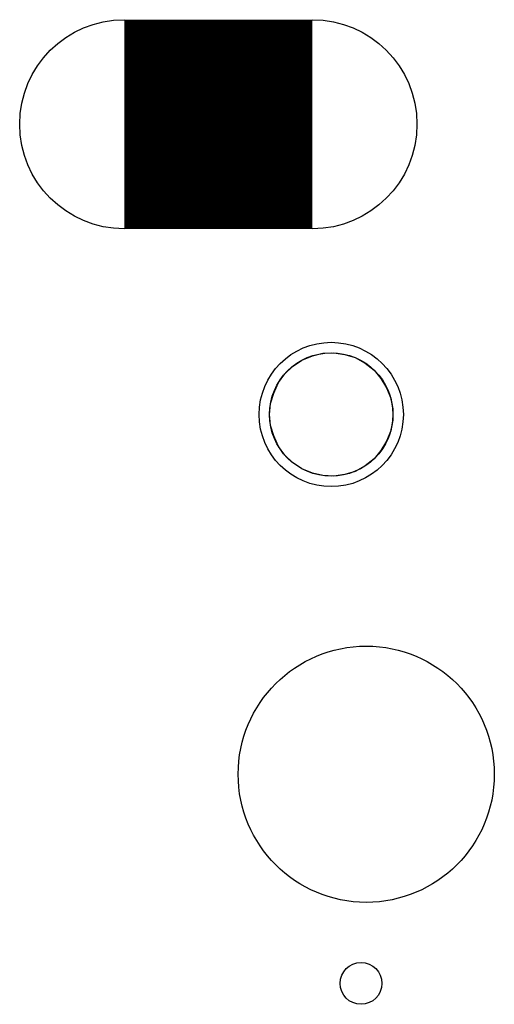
# Model space of a CAD drawing. Extents: x 0 to 30.2, y 0 to 20.7.
# Tile 85 of 131: x 16.1 to 18.4, y 11.2 to 16. Entities that reach past the tile are written whole.
import ezdxf

# ---------------------------------------------------------------- set-up
doc = ezdxf.new("R2010")
doc.units = 0
doc.layers.get('0').update_dxf_attribs({"linetype": 'CONTINUOUS'})
for name, color, linetype in [('SEEEDSTUDIOXIAORP2040V1_22_GBO', 7, 'CONTINUOUS'), ('SEEEDSTUDIOXIAORP2040V1_22_GBS', 6, 'CONTINUOUS'), ('SEEEDSTUDIOXIAORP2040V1_22_TXT', 12, 'CONTINUOUS')]:
    doc.layers.add(name, color=color, linetype=linetype)

# ---------------------------------------------------------------- blocks, each defined once
blk = doc.blocks.new('ROUND_268')
blk.add_circle((0, 0), 0)
blk = doc.blocks.new('ROUND_269')
blk.add_circle((0, 0), 0.6223)
blk = doc.blocks.new('ROUND_274')
blk.add_circle((0, 0), 0.3505)
blk = doc.blocks.new('ROUND_7')
blk.add_circle((0, 0), 0)
blk = doc.blocks.new('ROUND_276')
blk.add_circle((0, 0), 0.508)
blk = doc.blocks.new('ROUND_300')
blk.add_circle((0, 0), 0.1016)
blk = doc.blocks.new('ROUND_9')
blk.add_circle((0, 0), 0.254)
blk = doc.blocks.new('ROUND_287')
blk.add_circle((0, 0), 0.2997)

msp = doc.modelspace()

# ---------------------------------------------------------------- linework, layer by layer
at = {"layer": 'SEEEDSTUDIOXIAORP2040V1_22_GBO'}
for points in [[(17.37868, 14.2748), (17.4244, 14.30528)], [(17.4244, 14.30528), (17.4752, 14.3256)], [(17.4752, 14.3256), (17.526, 14.3383)], [(17.526, 14.3383), (17.57934, 14.34084)], [(17.57934, 14.34084), (17.63268, 14.33322)], [(17.63268, 14.33322), (17.68348, 14.31798)], [(17.68348, 14.31798), (17.73174, 14.29004)], [(17.34058, 14.23924), (17.37868, 14.2748)], [(17.73174, 14.29004), (17.77492, 14.25702)], [(17.77492, 14.25702), (17.80794, 14.21638)], [(17.3101, 14.19606), (17.34058, 14.23924)], [(17.80794, 14.21638), (17.83588, 14.17066)], [(17.28724, 14.14526), (17.3101, 14.19606)], [(17.83588, 14.17066), (17.8562, 14.11986)], [(17.272, 14.09446), (17.28724, 14.14526)], [(17.8562, 14.11986), (17.86636, 14.06906)], [(17.26692, 14.04112), (17.272, 14.09446)], [(17.86636, 14.06906), (17.86636, 14.01318)], [(17.272, 13.98778), (17.26692, 14.04112)], [(17.28724, 13.93698), (17.272, 13.98778)], [(17.86636, 14.01318), (17.8562, 13.96238)], [(17.3101, 13.88618), (17.28724, 13.93698)], [(17.8562, 13.96238), (17.83588, 13.91158)], [(17.34058, 13.843), (17.3101, 13.88618)], [(17.83588, 13.91158), (17.80794, 13.86586)], [(17.37868, 13.80744), (17.34058, 13.843)], [(17.77492, 13.82522), (17.73174, 13.7922)], [(17.80794, 13.86586), (17.77492, 13.82522)], [(17.4244, 13.77696), (17.37868, 13.80744)], [(17.4752, 13.75664), (17.4244, 13.77696)], [(17.73174, 13.7922), (17.68348, 13.76426)], [(17.526, 13.74394), (17.4752, 13.75664)], [(17.57934, 13.7414), (17.526, 13.74394)], [(17.63268, 13.74902), (17.57934, 13.7414)], [(17.68348, 13.76426), (17.63268, 13.74902)]]:
    msp.add_lwpolyline(points, dxfattribs=at)
at = {"layer": 'SEEEDSTUDIOXIAORP2040V1_22_GBS', "const_width": 1.016}
msp.add_lwpolyline([(16.5608, 15.45082), (17.4752, 15.45082)], dxfattribs=at)
at = {"layer": 'SEEEDSTUDIOXIAORP2040V1_22_GBS'}
for points in [[(17.37868, 14.2748), (17.4244, 14.30528)], [(17.4244, 14.30528), (17.4752, 14.3256)], [(17.4752, 14.3256), (17.526, 14.3383)], [(17.526, 14.3383), (17.57934, 14.34084)], [(17.57934, 14.34084), (17.63268, 14.33322)], [(17.63268, 14.33322), (17.68348, 14.31798)], [(17.68348, 14.31798), (17.73174, 14.29004)], [(17.34058, 14.23924), (17.37868, 14.2748)], [(17.73174, 14.29004), (17.77492, 14.25702)], [(17.77492, 14.25702), (17.80794, 14.21638)], [(17.3101, 14.19606), (17.34058, 14.23924)], [(17.80794, 14.21638), (17.83588, 14.17066)], [(17.28724, 14.14526), (17.3101, 14.19606)], [(17.83588, 14.17066), (17.8562, 14.11986)], [(17.272, 14.09446), (17.28724, 14.14526)], [(17.8562, 14.11986), (17.86636, 14.06906)], [(17.26692, 14.04112), (17.272, 14.09446)], [(17.86636, 14.06906), (17.86636, 14.01318)], [(17.272, 13.98778), (17.26692, 14.04112)], [(17.28724, 13.93698), (17.272, 13.98778)], [(17.86636, 14.01318), (17.8562, 13.96238)], [(17.3101, 13.88618), (17.28724, 13.93698)], [(17.8562, 13.96238), (17.83588, 13.91158)], [(17.34058, 13.843), (17.3101, 13.88618)], [(17.83588, 13.91158), (17.80794, 13.86586)], [(17.37868, 13.80744), (17.34058, 13.843)], [(17.77492, 13.82522), (17.73174, 13.7922)], [(17.80794, 13.86586), (17.77492, 13.82522)], [(17.4244, 13.77696), (17.37868, 13.80744)], [(17.4752, 13.75664), (17.4244, 13.77696)], [(17.73174, 13.7922), (17.68348, 13.76426)], [(17.526, 13.74394), (17.4752, 13.75664)], [(17.57934, 13.7414), (17.526, 13.74394)], [(17.63268, 13.74902), (17.57934, 13.7414)], [(17.68348, 13.76426), (17.63268, 13.74902)]]:
    msp.add_lwpolyline(points, dxfattribs=at)

# ---------------------------------------------------------------- block references
at = {"layer": 'SEEEDSTUDIOXIAORP2040V1_22_GBO'}
for p in [(17.57934, 14.34084), (17.526, 14.3383), (17.63268, 14.33322), (17.4752, 14.3256), (17.68348, 14.31798), (17.4244, 14.30528), (17.73174, 14.29004), (17.37868, 14.2748), (17.77492, 14.25702), (17.34058, 14.23924), (17.80794, 14.21638), (17.3101, 14.19606), (17.83588, 14.17066), (17.28724, 14.14526), (17.8562, 14.11986), (17.272, 14.09446), (17.86636, 14.06906), (17.26692, 14.04112), (17.26692, 14.04112), (17.86636, 14.01318), (17.272, 13.98778), (17.8562, 13.96238), (17.28724, 13.93698), (17.83588, 13.91158), (17.3101, 13.88618), (17.80794, 13.86586), (17.34058, 13.843), (17.77492, 13.82522), (17.37868, 13.80744), (17.73174, 13.7922), (17.4244, 13.77696), (17.68348, 13.76426), (17.4752, 13.75664), (17.63268, 13.74902), (17.526, 13.74394), (17.57934, 13.7414)]:
    msp.add_blockref('ROUND_268', p, dxfattribs=at)
at = {"layer": 'SEEEDSTUDIOXIAORP2040V1_22_GBS'}
for name, p in [('ROUND_276', (16.5608, 15.45082)), ('ROUND_276', (17.4752, 15.45082)), ('ROUND_274', (17.56664, 14.04112)), ('ROUND_7', (17.57934, 14.34084)), ('ROUND_7', (17.526, 14.3383)), ('ROUND_7', (17.63268, 14.33322)), ('ROUND_7', (17.4752, 14.3256)), ('ROUND_7', (17.68348, 14.31798)), ('ROUND_7', (17.4244, 14.30528)), ('ROUND_7', (17.73174, 14.29004)), ('ROUND_7', (17.37868, 14.2748)), ('ROUND_7', (17.77492, 14.25702)), ('ROUND_7', (17.34058, 14.23924)), ('ROUND_7', (17.80794, 14.21638)), ('ROUND_7', (17.3101, 14.19606)), ('ROUND_7', (17.83588, 14.17066)), ('ROUND_7', (17.28724, 14.14526)), ('ROUND_7', (17.8562, 14.11986)), ('ROUND_7', (17.272, 14.09446)), ('ROUND_7', (17.86636, 14.06906)), ('ROUND_7', (17.26692, 14.04112)), ('ROUND_7', (17.26692, 14.04112)), ('ROUND_7', (17.86636, 14.01318)), ('ROUND_7', (17.272, 13.98778)), ('ROUND_7', (17.8562, 13.96238)), ('ROUND_7', (17.28724, 13.93698)), ('ROUND_7', (17.83588, 13.91158)), ('ROUND_7', (17.3101, 13.88618)), ('ROUND_7', (17.80794, 13.86586)), ('ROUND_7', (17.34058, 13.843)), ('ROUND_7', (17.77492, 13.82522)), ('ROUND_7', (17.37868, 13.80744)), ('ROUND_7', (17.73174, 13.7922)), ('ROUND_7', (17.4244, 13.77696)), ('ROUND_7', (17.68348, 13.76426)), ('ROUND_7', (17.4752, 13.75664)), ('ROUND_7', (17.63268, 13.74902)), ('ROUND_7', (17.526, 13.74394)), ('ROUND_7', (17.57934, 13.7414)), ('ROUND_269', (17.73682, 12.2936))]:
    msp.add_blockref(name, p, dxfattribs=at)
at = {"layer": 'SEEEDSTUDIOXIAORP2040V1_22_TXT'}
for name, p in [('ROUND_9', (17.018, 15.45082)), ('ROUND_287', (17.56664, 14.04112)), ('ROUND_300', (17.71142, 11.2776))]:
    msp.add_blockref(name, p, dxfattribs=at)

doc.saveas('drawing.dxf')
